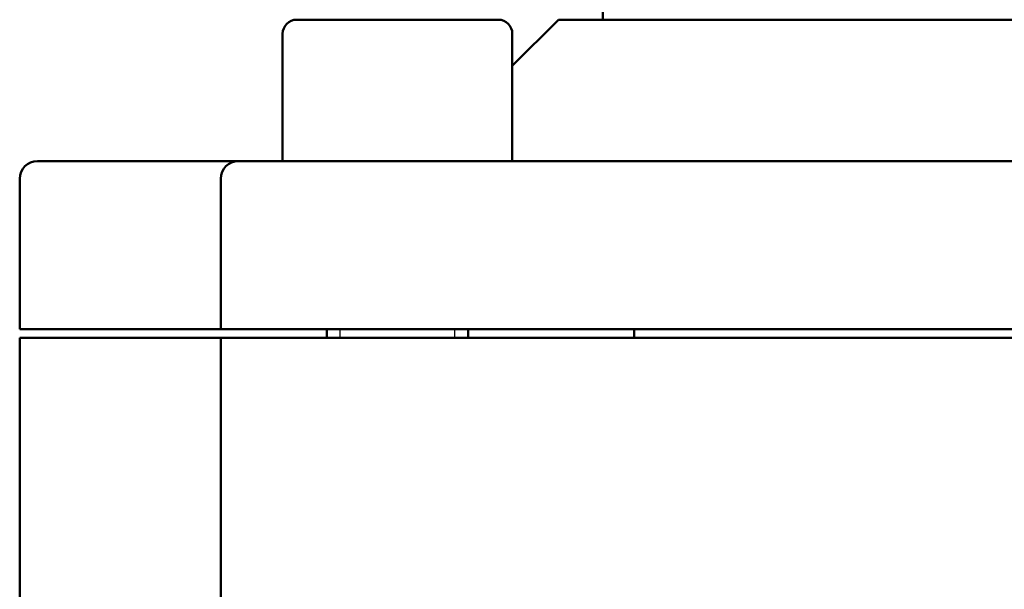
# Model space of a CAD drawing. Header units: millimetres. Extents: x 0 to 1680, y 0 to 1188.
# Tile 20 of 27: x 1221 to 1277, y 880 to 912. Entities that reach past the tile are written whole.
import ezdxf

# ---------------------------------------------------------------- set-up
doc = ezdxf.new("R2010")
doc.units = ezdxf.units.MM
doc.header["$LTSCALE"] = 4
doc.layers.add('Видимый контур (ГОСТ)', color=7, linetype='Continuous', lineweight=50)
doc.layers.add('Линия резьбы (ГОСТ)', color=7, linetype='Continuous', lineweight=25)

msp = doc.modelspace()

# ---------------------------------------------------------------- linework, layer by layer
at = {"layer": 'Видимый контур (ГОСТ)'}
for p, q in [((1254.122, 917.943), (1254.122, 911.735)), ((1236.803, 911.735), (1248.203, 911.735)), ((1251.622, 911.735), (1249.003, 909.116)), ((1336.622, 911.735), (1251.622, 911.735)), ((1236.003, 910.935), (1236.003, 903.735)), ((1249.003, 910.935), (1249.003, 903.735)), ((1222.122, 903.735), (1233.212, 903.735)), ((1233.503, 903.735), (1233.212, 903.735)), ((1233.503, 903.735), (1245.815, 903.735)), ((1255.729, 903.735), (1245.815, 903.735)), ((1255.729, 903.735), (1332.515, 903.735)), ((1221.122, 894.235), (1221.122, 902.735)), ((1232.503, 894.235), (1232.503, 902.735)), ((1232.366, 894.235), (1221.122, 894.235)), ((1232.366, 894.235), (1232.503, 894.235)), ((1246.183, 894.235), (1232.503, 894.235)), ((1238.503, 894.235), (1238.503, 893.735)), ((1246.183, 894.235), (1255.195, 894.235)), ((1246.503, 894.235), (1246.503, 893.735)), ((1333.048, 894.235), (1255.195, 894.235)), ((1255.894, 893.735), (1255.894, 894.235)), ((1232.366, 893.735), (1221.122, 893.735)), ((1221.122, 866.513), (1221.122, 893.735)), ((1232.503, 893.735), (1232.366, 893.735)), ((1246.183, 893.735), (1232.503, 893.735)), ((1232.503, 728.235), (1232.503, 893.735)), ((1255.195, 893.735), (1246.183, 893.735)), ((1333.048, 893.735), (1255.195, 893.735))]:
    msp.add_line(p, q, dxfattribs=at)
for centre, radius, start, end in [((1236.803, 910.935), 0.8, 90, 180), ((1248.203, 910.935), 0.8, 0, 90), ((1222.122, 902.735), 1, 90, 180), ((1233.503, 902.735), 1, 90, 180)]:
    msp.add_arc(centre, radius, start, end, dxfattribs=at)
at = {"layer": 'Линия резьбы (ГОСТ)'}
for p, q in [((1239.247, 894.235), (1239.247, 893.735)), ((1245.759, 893.735), (1245.759, 894.235))]:
    msp.add_line(p, q, dxfattribs=at)

doc.saveas('drawing.dxf')
